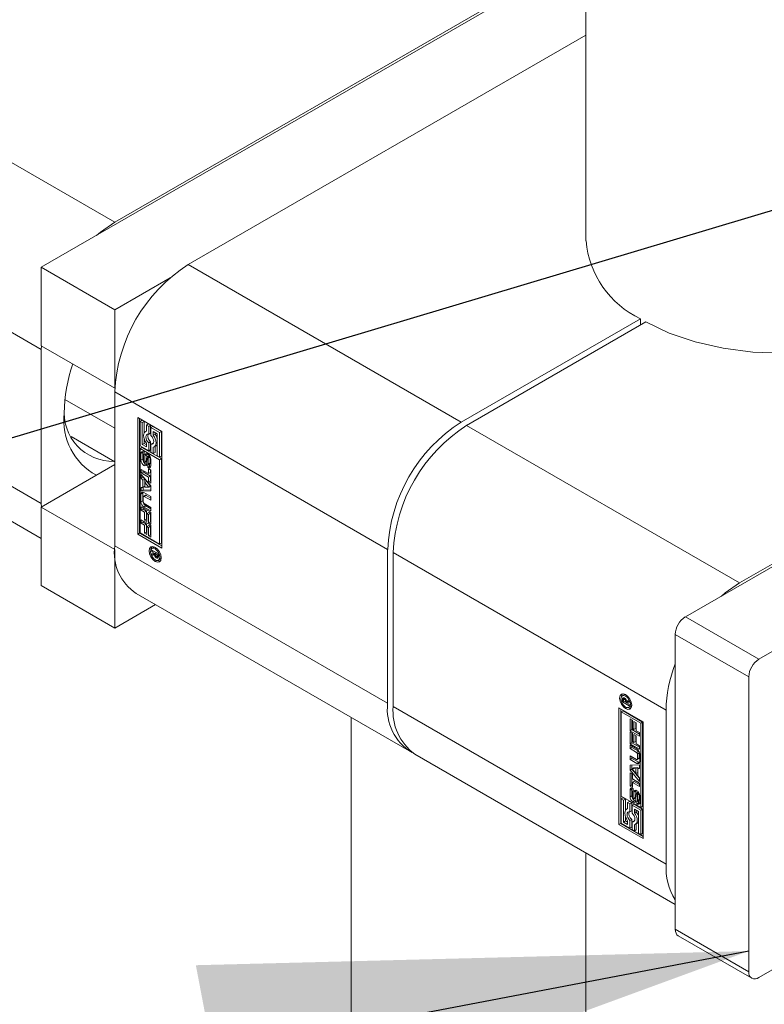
# Model space of a CAD drawing. Header units: millimetres. Extents: x 450 to 25135, y 150 to 17673.
# Tile 33 of 256: x 3688 to 3831, y 4732 to 4922. Entities that reach past the tile are written whole.
import ezdxf

# ---------------------------------------------------------------- set-up
doc = ezdxf.new("R2010")
doc.units = ezdxf.units.MM
doc.linetypes.add('SLD-Continua', pattern=[0])
doc.layers.add('COTAS', color=1, linetype='SLD-Continua')
doc.styles.get("Standard").update_dxf_attribs({"font": 'ARIALN.TTF'})
doc.dimstyles.new('SLDDIMSTYLE0', dxfattribs={"dimtxt": 0.18, "dimasz": 105, "dimexe": 0, "dimexo": 0.0625, "dimgap": 0, "dimtad": 0, "dimtih": 1, "dimtoh": 1, "dimdec": 0, "dimrnd": 1e-09, "dimzin": 0, "dimdsep": 46, "dimtxsty": 'Standard', "dimsah": 1, "dimcen": 0.09, "dimadec": 0, "dimazin": 0, "dimtfac": 105, "dimtdec": 0, "dimtofl": 0, "dimtmove": 0, "dimatfit": 3, "dimfxl": 1, "dimfrac": 2, "dimtolj": 1, "dimtzin": 0, "dimarcsym": 0})

msp = doc.modelspace()

# ---------------------------------------------------------------- linework, layer by layer
at = {"color": 7, "linetype": 'SLD-Continua', "lineweight": 18, "ltscale": 30}
for p, q in [((3796.79, 5887.29), (3796.79, 4879.37)), ((3751.58, 2295.01), (3751.58, 4787.68)), ((3796.79, 4761.58), (3796.79, 2225.62))]:
    msp.add_line(p, q, dxfattribs=at)
at = {"layer": 'COTAS', "linetype": 'SLD-Continua', "lineweight": 18, "ltscale": 30}
for p, q in [((3796.79, 4935.29), (3706.13, 4882.95)), ((3796.79, 4934.78), (3691.99, 4874.27)), ((3796.79, 4918.96), (3720.27, 4874.78)), ((3706.13, 4882.95), (3653.63, 4913.26)), ((3691.99, 4858.45), (3639.48, 4888.76)), ((3958.74, 4889.48), (3815.91, 4807.02)), ((3948.31, 4883.97), (3826.34, 4813.55)), ((3972.88, 4881.31), (3830.05, 4798.86)), ((3720.27, 4874.78), (3772.77, 4844.47)), ((3691.99, 4874.27), (3691.99, 4859.17)), ((3691.99, 4874.27), (3706.13, 4866.11)), ((3706.13, 4866.11), (3716.76, 4872.25)), ((3706.13, 4851), (3706.13, 4866.11)), ((3772.77, 4844.47), (3807.25, 4864.38)), ((3808.31, 4863.76), (3773.83, 4843.86)), ((3807.25, 4863.15), (3807.25, 4864.38)), ((3691.99, 4828.85), (3639.48, 4859.16)), ((3691.99, 4859.17), (3706.13, 4851)), ((3691.99, 4858.45), (3692, 4859.16)), ((3691.99, 4828.85), (3691.99, 4858.45)), ((3643.63, 4850), (3691.99, 4822.09)), ((3706.14, 4851.01), (3706.13, 4851)), ((3706.13, 4850.29), (3758.63, 4819.98)), ((3706.13, 4850.29), (3706.13, 4820.69)), ((3696.55, 4848.86), (3706.13, 4843.33)), ((3710.55, 4845.39), (3715.19, 4842.71)), ((3710.55, 4822.93), (3710.55, 4845.39)), ((3710.9, 4845.18), (3710.9, 4823.14)), ((3711.34, 4844.83), (3710.99, 4844.63)), ((3710.99, 4844.63), (3710.99, 4839.93)), ((3711.42, 4844.38), (3710.99, 4844.63)), ((3711.78, 4844.58), (3711.34, 4844.83)), ((3711.78, 4844.58), (3711.42, 4844.38)), ((3711.42, 4840.19), (3711.42, 4844.38)), ((3711.78, 4842.38), (3711.78, 4844.58)), ((3712.56, 4844.13), (3712.21, 4843.92)), ((3713, 4843.87), (3712.56, 4844.13)), ((3712.21, 4842.76), (3712.02, 4842.66)), ((3712.65, 4843.67), (3712.21, 4843.92)), ((3712.21, 4843.92), (3712.21, 4842.72)), ((3713, 4843.87), (3712.65, 4843.67)), ((3712.65, 4842.15), (3712.65, 4843.67)), ((3713, 4842.36), (3712.65, 4842.15)), ((3713, 4842.36), (3713, 4843.87)), ((3713.44, 4843.62), (3713.09, 4843.42)), ((3714.75, 4842.46), (3713.09, 4843.42)), ((3713.09, 4843.42), (3713.09, 4841.9)), ((3715.1, 4842.66), (3713.44, 4843.62)), ((3713.53, 4842.66), (3714.31, 4842.2)), ((3713.53, 4841.97), (3713.53, 4842.66)), ((3713.88, 4842.17), (3713.88, 4842.45)), ((3714.31, 4842.2), (3714.31, 4838.01)), ((3715.1, 4842.66), (3714.75, 4842.46)), ((3714.75, 4837.76), (3714.75, 4842.46)), ((3715.1, 4837.96), (3715.1, 4842.66)), ((3715.19, 4842.71), (3715.19, 4820.25)), ((3826.34, 4813.55), (3773.83, 4843.86)), ((3697.71, 4841.71), (3706.13, 4836.85)), ((3711.78, 4840.39), (3711.42, 4840.19)), ((3711.78, 4840.39), (3711.78, 4841.27)), ((3712.21, 4840.14), (3711.78, 4840.39)), ((3712.21, 4840.42), (3712.21, 4839.73)), ((3713, 4840.7), (3712.65, 4840.49)), ((3712.65, 4838.97), (3712.65, 4840.49)), ((3713, 4839.18), (3713, 4840.7)), ((3713.44, 4840.44), (3713.09, 4840.24)), ((3713.55, 4840.43), (3713.44, 4840.44)), ((3713.88, 4842.17), (3713.53, 4841.97)), ((3710.99, 4839.93), (3712.65, 4838.97)), ((3710.99, 4839.43), (3711.34, 4839.63)), ((3714.75, 4837.25), (3710.99, 4839.43)), ((3710.99, 4839.43), (3710.99, 4823.19)), ((3711.53, 4838.63), (3711.17, 4838.43)), ((3711.17, 4837.17), (3711.17, 4838.43)), ((3715.1, 4837.46), (3711.34, 4839.63)), ((3712.21, 4839.73), (3711.42, 4840.19)), ((3711.53, 4837.37), (3711.53, 4838.63)), ((3711.77, 4838.75), (3711.77, 4838.22)), ((3713, 4839.18), (3712.65, 4838.97)), ((3713.09, 4840.24), (3713.09, 4838.72)), ((3713.09, 4838.72), (3713.53, 4838.47)), ((3713.53, 4838.47), (3713.53, 4839.67)), ((3713.88, 4838.67), (3713.53, 4838.47)), ((3713.71, 4839.73), (3714.07, 4839.94)), ((3713.88, 4838.67), (3713.88, 4839.83)), ((3711.53, 4837.37), (3711.17, 4837.17)), ((3711.65, 4838.06), (3711.65, 4836.98)), ((3711.77, 4838.27), (3711.7, 4838.23)), ((3711.77, 4838.26), (3711.73, 4838.24)), ((3711.77, 4838.22), (3711.76, 4838.23)), ((3711.77, 4838.23), (3711.76, 4838.23)), ((3711.82, 4836.68), (3712.18, 4836.88)), ((3712.18, 4836.89), (3711.83, 4836.68)), ((3712.22, 4836.93), (3711.86, 4836.73)), ((3711.89, 4836.83), (3711.91, 4838)), ((3712.24, 4837.04), (3711.89, 4836.83)), ((3712.27, 4838.21), (3711.91, 4838)), ((3712.18, 4836.88), (3712.18, 4836.89)), ((3712.24, 4837.04), (3712.27, 4838.21)), ((3712.35, 4837.66), (3712.32, 4836.49)), ((3712.77, 4838.04), (3712.41, 4837.83)), ((3712.76, 4838.03), (3712.41, 4837.83)), ((3712.82, 4838.03), (3712.47, 4837.82)), ((3712.82, 4838.03), (3712.47, 4837.82)), ((3712.47, 4837.82), (3712.47, 4837.82)), ((3712.87, 4837.95), (3712.53, 4837.75)), ((3712.9, 4836.52), (3712.55, 4836.32)), ((3712.92, 4837.84), (3712.57, 4837.64)), ((3712.93, 4836.58), (3712.57, 4836.38)), ((3712.94, 4837.74), (3712.58, 4837.54)), ((3712.58, 4836.46), (3712.58, 4837.54)), ((3712.94, 4836.66), (3712.58, 4836.46)), ((3712.77, 4838.04), (3712.76, 4838.03)), ((3712.94, 4836.66), (3712.94, 4837.74)), ((3713.06, 4837.34), (3713.06, 4836.08)), ((3714.31, 4838.01), (3714.75, 4837.76)), ((3715.1, 4837.96), (3714.75, 4837.76)), ((3715.1, 4837.46), (3714.75, 4837.25)), ((3714.75, 4821.01), (3714.75, 4837.25)), ((3715.1, 4821.22), (3715.1, 4837.46)), ((3691.99, 4828.14), (3706.13, 4836.3)), ((3711.23, 4835.39), (3712.61, 4834.6)), ((3711.23, 4834.7), (3711.23, 4835.39)), ((3711.59, 4834.91), (3711.23, 4834.7)), ((3712.61, 4833.91), (3711.23, 4834.7)), ((3711.59, 4834.91), (3711.59, 4835.19)), ((3712.97, 4834.11), (3711.59, 4834.91)), ((3711.75, 4836.17), (3712.1, 4836.38)), ((3712.46, 4835.77), (3712.46, 4836.29)), ((3712.81, 4835.97), (3712.46, 4835.77)), ((3712.49, 4835.75), (3712.84, 4835.95)), ((3712.53, 4836.29), (3712.88, 4836.49)), ((3712.61, 4835.53), (3713.06, 4835.27)), ((3712.61, 4834.6), (3712.61, 4835.53)), ((3712.97, 4834.8), (3712.61, 4834.6)), ((3712.81, 4836.46), (3712.81, 4835.97)), ((3712.97, 4834.8), (3712.97, 4835.33)), ((3713.06, 4835.27), (3713.06, 4832.71)), ((3711.23, 4834.42), (3713.06, 4832.24)), ((3711.23, 4833.68), (3711.23, 4834.42)), ((3711.59, 4833.89), (3711.23, 4833.68)), ((3711.54, 4833.32), (3711.23, 4833.68)), ((3711.89, 4833.52), (3711.54, 4833.32)), ((3711.54, 4831.93), (3711.54, 4833.32)), ((3711.59, 4833.89), (3711.59, 4834)), ((3711.89, 4833.52), (3711.59, 4833.89)), ((3711.89, 4832.13), (3711.89, 4833.52)), ((3712.29, 4833.05), (3711.94, 4832.85)), ((3711.94, 4832.85), (3711.94, 4831.94)), ((3712.66, 4831.97), (3711.94, 4832.85)), ((3713.02, 4832.18), (3712.29, 4833.05)), ((3712.97, 4834.11), (3712.61, 4833.91)), ((3712.61, 4832.97), (3712.61, 4833.91)), ((3712.97, 4833.17), (3712.61, 4832.97)), ((3713.06, 4832.71), (3712.61, 4832.97)), ((3712.97, 4833.17), (3712.97, 4834.11)), ((3713.06, 4833.12), (3712.97, 4833.17)), ((3711.23, 4831.91), (3711.54, 4831.93)), ((3711.23, 4831.18), (3711.23, 4831.91)), ((3711.59, 4831.38), (3711.23, 4831.18)), ((3713.06, 4831.25), (3711.23, 4831.18)), ((3711.89, 4832.13), (3711.54, 4831.93)), ((3711.59, 4831.38), (3711.59, 4831.96)), ((3713.06, 4831.44), (3711.59, 4831.38)), ((3711.74, 4830.92), (3713.06, 4830.16)), ((3711.94, 4831.94), (3712.66, 4831.97)), ((3713.02, 4832.18), (3712.66, 4831.97)), ((3713.06, 4832.24), (3713.06, 4831.25)), ((3711.53, 4830.8), (3711.17, 4830.59)), ((3711.17, 4829.13), (3711.17, 4830.59)), ((3711.53, 4829.33), (3711.17, 4829.13)), ((3711.53, 4829.33), (3711.53, 4830.8)), ((3711.62, 4830.09), (3711.62, 4829.11)), ((3712.03, 4830.41), (3711.68, 4830.2)), ((3712.16, 4830.39), (3711.81, 4830.19)), ((3713.06, 4829.47), (3711.81, 4830.19)), ((3713.06, 4829.87), (3712.16, 4830.39)), ((3713.06, 4830.16), (3713.06, 4829.47)), ((3692, 4828.15), (3691.99, 4828.85)), ((3691.99, 4828.14), (3706.13, 4819.97)), ((3691.99, 4828.14), (3691.99, 4813.03)), ((3711.23, 4828.2), (3713.06, 4827.15)), ((3711.23, 4827.52), (3711.23, 4828.2)), ((3711.59, 4827.72), (3711.23, 4827.52)), ((3711.86, 4827.16), (3711.23, 4827.52)), ((3711.59, 4827.72), (3711.59, 4828)), ((3712.21, 4827.36), (3711.59, 4827.72)), ((3712.09, 4828.35), (3711.74, 4828.15)), ((3713.06, 4827.39), (3711.74, 4828.15)), ((3711.81, 4828.8), (3713.06, 4828.08)), ((3712.21, 4827.36), (3711.86, 4827.16)), ((3711.86, 4825.61), (3711.86, 4827.16)), ((3713.06, 4827.79), (3712.09, 4828.35)), ((3712.21, 4825.81), (3712.21, 4827.36)), ((3712.65, 4827.1), (3712.3, 4826.9)), ((3712.97, 4826.92), (3712.65, 4827.1)), ((3713.06, 4828.08), (3713.06, 4827.39)), ((3713.06, 4827.15), (3713.06, 4824.84)), ((3711.23, 4825.69), (3713.06, 4824.63)), ((3711.23, 4825.01), (3711.23, 4825.69)), ((3711.59, 4825.21), (3711.23, 4825.01)), ((3711.59, 4825.21), (3711.59, 4825.49)), ((3712.21, 4824.85), (3711.59, 4825.21)), ((3712.21, 4825.81), (3711.86, 4825.61)), ((3712.3, 4825.35), (3711.86, 4825.61)), ((3712.3, 4825.76), (3712.21, 4825.81)), ((3712.61, 4826.72), (3712.3, 4826.9)), ((3712.3, 4826.9), (3712.3, 4825.35)), ((3712.97, 4826.92), (3712.61, 4826.72)), ((3712.61, 4825.09), (3712.61, 4826.72)), ((3712.97, 4825.3), (3712.61, 4825.09)), ((3712.97, 4825.3), (3712.97, 4826.92)), ((3713.06, 4825.24), (3712.97, 4825.3)), ((3711.86, 4824.65), (3711.23, 4825.01)), ((3712.21, 4824.85), (3711.86, 4824.65)), ((3711.86, 4823.1), (3711.86, 4824.65)), ((3712.21, 4823.3), (3711.86, 4823.1)), ((3712.21, 4823.3), (3712.21, 4824.85)), ((3712.3, 4823.25), (3712.21, 4823.3)), ((3712.65, 4824.59), (3712.3, 4824.39)), ((3712.61, 4824.21), (3712.3, 4824.39)), ((3712.3, 4824.39), (3712.3, 4822.84)), ((3713.06, 4824.84), (3712.61, 4825.09)), ((3712.97, 4824.41), (3712.61, 4824.21)), ((3712.61, 4822.58), (3712.61, 4824.21)), ((3712.97, 4824.41), (3712.65, 4824.59)), ((3712.97, 4822.79), (3712.97, 4824.41)), ((3713.06, 4824.63), (3713.06, 4822.32)), ((3710.9, 4823.14), (3710.55, 4822.93)), ((3715.19, 4820.25), (3710.55, 4822.93)), ((3710.9, 4823.14), (3715.19, 4820.66)), ((3710.99, 4823.19), (3714.75, 4821.01)), ((3712.3, 4822.84), (3711.86, 4823.1)), ((3712.97, 4822.79), (3712.61, 4822.58)), ((3713.06, 4822.32), (3712.61, 4822.58)), ((3713.06, 4822.73), (3712.97, 4822.79)), ((3706.13, 4820.69), (3758.63, 4790.38)), ((3706.13, 4819.97), (3706.14, 4819.98)), ((3706.13, 4804.87), (3706.13, 4819.97)), ((3713.25, 4819.84), (3714.52, 4819.11)), ((3713.25, 4819.55), (3713.25, 4819.84)), ((3713.5, 4819.7), (3713.25, 4819.55)), ((3713.84, 4819.21), (3713.25, 4819.55)), ((3713.61, 4820.34), (3713.26, 4820.14)), ((3713.86, 4820.4), (3713.61, 4820.34)), ((3713.9, 4820.08), (3714.14, 4820.22)), ((3714.75, 4821.01), (3715.1, 4821.22)), ((3758.63, 4790.38), (3758.63, 4819.98)), ((3972.88, 4820.07), (3830.05, 4737.62)), ((3713.25, 4819.17), (3713.84, 4819.21)), ((3713.25, 4818.84), (3713.25, 4819.17)), ((3713.6, 4819.04), (3713.25, 4818.84)), ((3713.74, 4818.92), (3713.25, 4818.84)), ((3713.6, 4819.04), (3713.6, 4819.2)), ((3713.89, 4819.09), (3713.6, 4819.04)), ((3713.9, 4819.01), (3713.74, 4818.92)), ((3714.08, 4819.36), (3713.84, 4819.21)), ((3714.14, 4819.32), (3713.89, 4819.18)), ((3714.31, 4818.94), (3713.89, 4819.18)), ((3713.89, 4819.18), (3713.89, 4819.11)), ((3713.9, 4817.68), (3714.22, 4817.87)), ((3714.11, 4818.64), (3713.92, 4818.53)), ((3714.1, 4818.36), (3714.46, 4818.57)), ((3714.46, 4818.56), (3714.11, 4818.36)), ((3714.14, 4818.34), (3714.49, 4818.55)), ((3714.25, 4818.62), (3714.51, 4818.77)), ((3714.51, 4818.79), (3714.28, 4818.65)), ((3714.52, 4819.06), (3714.31, 4818.94)), ((3714.51, 4818.96), (3714.31, 4818.84)), ((3714.31, 4818.84), (3714.31, 4818.94)), ((3714.51, 4818.92), (3714.31, 4818.8)), ((3714.51, 4818.88), (3714.31, 4818.76)), ((3714.31, 4818.8), (3714.31, 4818.84)), ((3714.31, 4818.76), (3714.31, 4818.8)), ((3714.41, 4818.33), (3714.38, 4818.31)), ((3714.49, 4818.55), (3714.51, 4818.54)), ((3714.52, 4819.11), (3714.51, 4818.63)), ((3714.54, 4817.92), (3714.89, 4818.13)), ((3714.89, 4818.13), (3715.07, 4818.31)), ((3812.19, 4789.06), (3759.69, 4819.37)), ((3759.69, 4819.37), (3759.69, 4789.77)), ((3691.99, 4813.03), (3706.13, 4804.87)), ((3710.27, 4811.53), (3762.77, 4781.22)), ((3713.97, 4809.4), (3706.13, 4804.87)), ((3830.05, 4798.86), (3815.91, 4807.02)), ((3828.1, 4795.49), (3813.96, 4803.65)), ((3813.96, 4803.65), (3813.96, 4746.9)), ((3828.1, 4795.49), (3828.1, 4738.74)), ((3804.14, 4792.03), (3803.78, 4791.82)), ((3804.16, 4791.32), (3803.81, 4791.12)), ((3803.81, 4790.64), (3803.81, 4791.12)), ((3804.09, 4791.45), (3803.83, 4791.3)), ((3804.35, 4791.28), (3804.07, 4791.13)), ((3804.39, 4792.09), (3804.14, 4792.03)), ((3804.37, 4791.26), (3804.15, 4791.13)), ((3804.16, 4791.18), (3804.16, 4791.32)), ((3804.41, 4791.22), (3804.21, 4791.1)), ((3804.42, 4791.2), (3804.23, 4791.09)), ((3804.66, 4791.9), (3804.42, 4791.76)), ((3812.19, 4759.46), (3759.69, 4789.77)), ((3803.13, 4789.49), (3807.77, 4786.81)), ((3803.13, 4767.04), (3803.13, 4789.49)), ((3803.49, 4789.29), (3803.49, 4767.24)), ((3804.06, 4790.78), (3803.81, 4790.64)), ((3805.07, 4789.91), (3803.81, 4790.64)), ((3804.02, 4790.98), (3804.01, 4790.95)), ((3804.01, 4790.95), (3804.01, 4790.91)), ((3804.01, 4790.91), (3804.01, 4790.8)), ((3804.01, 4790.8), (3804.43, 4790.57)), ((3804.53, 4791.02), (3804.37, 4790.93)), ((3804.75, 4789.55), (3804.42, 4789.36)), ((3804.78, 4790.84), (3804.43, 4790.63)), ((3804.78, 4790.77), (3804.43, 4790.57)), ((3804.43, 4790.57), (3804.43, 4790.63)), ((3804.84, 4790.74), (3804.49, 4790.53)), ((3805.07, 4790.57), (3804.49, 4790.53)), ((3804.49, 4790.53), (3805.07, 4790.19)), ((3804.59, 4790.59), (3804.53, 4790.63)), ((3804.59, 4790.83), (3805.07, 4790.91)), ((3804.78, 4790.84), (3804.78, 4790.86)), ((3804.78, 4790.77), (3804.78, 4790.84)), ((3805.07, 4790.75), (3804.84, 4790.74)), ((3805.06, 4789.6), (3805.42, 4789.81)), ((3805.07, 4790.91), (3805.07, 4790.57)), ((3805.07, 4790.19), (3805.07, 4789.91)), ((3805.42, 4789.81), (3805.59, 4789.99)), ((3803.57, 4788.73), (3803.92, 4788.94)), ((3803.57, 4788.73), (3803.57, 4772.49)), ((3807.34, 4786.56), (3803.57, 4788.73)), ((3807.69, 4786.76), (3803.92, 4788.94)), ((3805.26, 4787.42), (3805.71, 4787.16)), ((3805.26, 4785.11), (3805.26, 4787.42)), ((3812.19, 4759.46), (3812.19, 4789.06)), ((3805.62, 4785.32), (3805.62, 4787.22)), ((3805.71, 4787.16), (3805.71, 4785.54)), ((3805.71, 4785.54), (3806.02, 4785.36)), ((3806.02, 4786.9), (3806.47, 4786.65)), ((3806.02, 4785.36), (3806.02, 4786.9)), ((3806.37, 4785.56), (3806.02, 4785.36)), ((3806.37, 4785.56), (3806.37, 4786.7)), ((3806.47, 4786.65), (3806.47, 4785.1)), ((3807.69, 4786.76), (3807.34, 4786.56)), ((3807.34, 4770.32), (3807.34, 4786.56)), ((3807.69, 4770.52), (3807.69, 4786.76)), ((3807.77, 4786.81), (3807.77, 4764.36)), ((3805.62, 4785.32), (3805.26, 4785.11)), ((3807.09, 4784.06), (3805.26, 4785.11)), ((3805.26, 4784.91), (3805.71, 4784.65)), ((3805.26, 4782.6), (3805.26, 4784.91)), ((3807.09, 4784.46), (3805.62, 4785.32)), ((3805.62, 4782.8), (3805.62, 4784.71)), ((3805.71, 4784.65), (3805.71, 4783.03)), ((3806.02, 4784.39), (3806.47, 4784.14)), ((3806.02, 4782.85), (3806.02, 4784.39)), ((3806.37, 4783.05), (3806.37, 4784.19)), ((3806.47, 4785.1), (3807.09, 4784.74)), ((3806.47, 4784.14), (3806.47, 4782.59)), ((3807.09, 4784.74), (3807.09, 4784.06)), ((3805.62, 4782.8), (3805.26, 4782.6)), ((3807.09, 4781.54), (3805.26, 4782.6)), ((3805.26, 4782.36), (3806.58, 4781.6)), ((3805.26, 4781.67), (3805.26, 4782.36)), ((3805.62, 4781.87), (3805.26, 4781.67)), ((3806.52, 4780.94), (3805.26, 4781.67)), ((3807.09, 4781.95), (3805.62, 4782.8)), ((3805.62, 4781.87), (3805.62, 4782.15)), ((3806.87, 4781.15), (3805.62, 4781.87)), ((3805.71, 4783.03), (3806.02, 4782.85)), ((3806.37, 4783.05), (3806.02, 4782.85)), ((3806.47, 4782.59), (3807.09, 4782.23)), ((3807.09, 4782.23), (3807.09, 4781.54)), ((3763.83, 4780.61), (3813.96, 4751.67)), ((3805.26, 4780.28), (3806.52, 4779.55)), ((3805.26, 4779.59), (3805.26, 4780.28)), ((3805.62, 4779.79), (3805.26, 4779.59)), ((3805.62, 4779.79), (3805.62, 4780.07)), ((3806.94, 4779.03), (3805.62, 4779.79)), ((3806.87, 4781.15), (3806.52, 4780.94)), ((3806.64, 4779.54), (3807, 4779.75)), ((3807.05, 4780.84), (3806.7, 4780.63)), ((3806.7, 4779.66), (3806.7, 4780.63)), ((3807.05, 4779.86), (3806.7, 4779.66)), ((3807.05, 4779.86), (3807.05, 4780.84)), ((3807.15, 4780.62), (3807.15, 4779.15)), ((3806.58, 4778.83), (3805.26, 4779.59)), ((3805.26, 4778.5), (3807.09, 4778.57)), ((3805.26, 4777.5), (3805.26, 4778.5)), ((3805.62, 4777.71), (3805.62, 4778.51)), ((3806.01, 4777.98), (3805.66, 4777.77)), ((3806.39, 4777.81), (3805.66, 4777.77)), ((3806.74, 4778.01), (3806.01, 4777.98)), ((3806.74, 4778.01), (3806.39, 4777.81)), ((3806.39, 4776.9), (3806.39, 4777.81)), ((3806.94, 4779.03), (3806.58, 4778.83)), ((3806.74, 4777.1), (3806.74, 4778.01)), ((3807.09, 4777.99), (3806.78, 4777.82)), ((3807.09, 4777.83), (3806.78, 4777.82)), ((3806.78, 4777.82), (3806.78, 4776.43)), ((3807.09, 4778.57), (3807.09, 4777.83)), ((3805.62, 4777.71), (3805.26, 4777.5)), ((3807.09, 4775.32), (3805.26, 4777.5)), ((3805.26, 4777.03), (3805.71, 4776.78)), ((3805.26, 4774.47), (3805.26, 4777.03)), ((3807.09, 4775.95), (3805.62, 4777.71)), ((3805.62, 4774.68), (3805.62, 4776.83)), ((3805.66, 4777.77), (3806.39, 4776.9)), ((3805.71, 4776.78), (3805.71, 4775.84)), ((3806.74, 4777.1), (3806.39, 4776.9)), ((3806.78, 4776.43), (3807.09, 4776.06)), ((3807.09, 4776.06), (3807.09, 4775.32)), ((3805.62, 4774.68), (3805.26, 4774.47)), ((3805.71, 4774.21), (3805.26, 4774.47)), ((3805.71, 4774.62), (3805.62, 4774.68)), ((3805.71, 4775.84), (3807.09, 4775.04)), ((3806.06, 4775.35), (3805.71, 4775.15)), ((3805.71, 4775.15), (3805.71, 4774.21)), ((3807.09, 4774.35), (3805.71, 4775.15)), ((3807.09, 4774.76), (3806.06, 4775.35)), ((3807.09, 4775.04), (3807.09, 4774.35)), ((3803.57, 4772.49), (3807.34, 4770.32)), ((3803.92, 4772.19), (3803.57, 4771.99)), ((3804.36, 4771.94), (3803.92, 4772.19)), ((3805.61, 4773.87), (3805.26, 4773.67)), ((3805.26, 4772.4), (3805.26, 4773.67)), ((3805.61, 4772.61), (3805.26, 4772.4)), ((3805.61, 4772.61), (3805.61, 4773.87)), ((3805.74, 4773.29), (3805.74, 4772.21)), ((3805.86, 4773.49), (3805.8, 4773.46)), ((3805.86, 4773.49), (3805.82, 4773.46)), ((3805.86, 4773.98), (3805.86, 4773.45)), ((3805.92, 4771.92), (3806.27, 4772.12)), ((3806.3, 4772.16), (3805.95, 4771.95)), ((3806.32, 4772.22), (3805.97, 4772.02)), ((3805.98, 4772.08), (3806, 4773.26)), ((3806.33, 4772.29), (3805.98, 4772.08)), ((3806.35, 4773.46), (3806, 4773.26)), ((3806.33, 4772.29), (3806.35, 4773.46)), ((3806.43, 4772.91), (3806.41, 4771.74)), ((3806.85, 4773.27), (3806.5, 4773.07)), ((3806.56, 4773.06), (3806.91, 4773.26)), ((3806.94, 4773.21), (3806.6, 4773.01)), ((3807, 4773.1), (3806.65, 4772.9)), ((3807.03, 4772.97), (3806.67, 4772.76)), ((3806.67, 4771.68), (3806.67, 4772.76)), ((3807.03, 4771.89), (3807.03, 4772.97)), ((3807.15, 4772.58), (3807.15, 4771.32)), ((3804.01, 4771.73), (3803.57, 4771.99)), ((3803.57, 4771.99), (3803.57, 4767.29)), ((3804.36, 4771.94), (3804.01, 4771.73)), ((3804.01, 4767.54), (3804.01, 4771.73)), ((3804.36, 4769.74), (3804.36, 4771.94)), ((3805.15, 4771.48), (3804.8, 4771.28)), ((3804.8, 4771.28), (3804.8, 4770.08)), ((3805.24, 4771.03), (3804.8, 4771.28)), ((3805.59, 4771.23), (3805.15, 4771.48)), ((3805.59, 4771.23), (3805.24, 4771.03)), ((3805.24, 4769.51), (3805.24, 4771.03)), ((3805.59, 4769.71), (3805.59, 4771.23)), ((3806.03, 4770.98), (3805.67, 4770.77)), ((3805.67, 4770.77), (3805.67, 4769.25)), ((3807.34, 4769.81), (3805.67, 4770.77)), ((3806.19, 4771.61), (3805.83, 4771.41)), ((3805.85, 4771.92), (3805.85, 4771.92)), ((3807.69, 4770.02), (3806.03, 4770.98)), ((3806.55, 4771.52), (3806.56, 4771.52)), ((3806.55, 4771), (3806.55, 4771.52)), ((3806.9, 4771.2), (3806.55, 4771)), ((3806.93, 4771.19), (3806.58, 4770.98)), ((3806.62, 4771.51), (3806.97, 4771.72)), ((3806.99, 4771.73), (3806.63, 4771.53)), ((3807.02, 4771.8), (3806.66, 4771.59)), ((3807.03, 4771.89), (3806.67, 4771.68)), ((3806.9, 4771.2), (3806.9, 4771.68)), ((3807.34, 4770.32), (3807.69, 4770.52)), ((3804.36, 4767.75), (3804.36, 4768.62)), ((3804.8, 4770.12), (3804.61, 4770.01)), ((3805.59, 4769.71), (3805.24, 4769.51)), ((3806.11, 4769.32), (3806.11, 4770.01)), ((3806.11, 4770.01), (3806.9, 4769.56)), ((3806.46, 4769.53), (3806.11, 4769.32)), ((3806.46, 4769.53), (3806.46, 4769.81)), ((3806.9, 4769.56), (3806.9, 4765.37)), ((3807.69, 4770.02), (3807.34, 4769.81)), ((3807.34, 4765.11), (3807.34, 4769.81)), ((3807.69, 4765.32), (3807.69, 4770.02)), ((3803.49, 4767.24), (3803.13, 4767.04)), ((3807.77, 4764.36), (3803.13, 4767.04)), ((3807.77, 4764.76), (3803.49, 4767.24)), ((3803.57, 4767.29), (3805.24, 4766.33)), ((3804.36, 4767.75), (3804.01, 4767.54)), ((3804.8, 4767.09), (3804.01, 4767.54)), ((3804.8, 4767.5), (3804.36, 4767.75)), ((3804.8, 4767.78), (3804.8, 4767.09)), ((3805.59, 4768.05), (3805.24, 4767.85)), ((3805.24, 4766.33), (3805.24, 4767.85)), ((3805.59, 4766.53), (3805.24, 4766.33)), ((3805.59, 4766.53), (3805.59, 4768.05)), ((3806.03, 4767.8), (3805.67, 4767.59)), ((3805.67, 4767.59), (3805.67, 4766.08)), ((3806.13, 4767.78), (3806.03, 4767.8)), ((3806.11, 4765.82), (3806.11, 4767.02)), ((3806.3, 4767.09), (3806.65, 4767.29)), ((3806.46, 4766.03), (3806.46, 4767.18)), ((3805.67, 4766.08), (3806.11, 4765.82)), ((3806.46, 4766.03), (3806.11, 4765.82)), ((3806.9, 4765.37), (3807.34, 4765.11)), ((3807.69, 4765.32), (3807.34, 4765.11)), ((3828.1, 4738.74), (3813.96, 4746.9)), ((3814.53, 4745.64), (3828.67, 4737.48))]:
    msp.add_line(p, q, dxfattribs=at)
at = {"layer": 'COTAS', "linetype": 'SLD-Continua', "lineweight": 18, "ltscale": 30, "flags": 128}
for points in [[(3702.62, 4880.41), (3703.37, 4881.04), (3706.13, 4882.95)], [(3871.79, 4879.37), (3871.79, 4879.16), (3871.28, 4875.82), (3869.89, 4872.56), (3867.64, 4869.47), (3864.59, 4866.62), (3860.81, 4864.07), (3856.39, 4861.89), (3851.45, 4860.13), (3846.09, 4858.83), (3840.45, 4858.02), (3834.67, 4857.73), (3828.87, 4857.95), (3823.2, 4858.69), (3817.8, 4859.93), (3812.8, 4861.63), (3808.31, 4863.76)], [(3712.21, 4842.72), (3711.99, 4842.63), (3711.82, 4842.46), (3711.71, 4842.2), (3711.67, 4841.88), (3711.71, 4841.53), (3711.82, 4841.15), (3711.99, 4840.77), (3712.21, 4840.42)], [(3712.65, 4840.49), (3712.44, 4840.74), (3712.26, 4841.03), (3712.15, 4841.34), (3712.12, 4841.63), (3712.15, 4841.88), (3712.26, 4842.06), (3712.44, 4842.15), (3712.65, 4842.15)], [(3713.09, 4841.9), (3713.3, 4841.65), (3713.47, 4841.36), (3713.58, 4841.06), (3713.62, 4840.76), (3713.58, 4840.51), (3713.47, 4840.33), (3713.3, 4840.24), (3713.09, 4840.24)], [(3713.53, 4839.67), (3713.75, 4839.76), (3713.92, 4839.94), (3714.03, 4840.19), (3714.06, 4840.51), (3714.03, 4840.86), (3713.92, 4841.24), (3713.75, 4841.62), (3713.53, 4841.97)], [(3711.56, 4838.83), (3711.54, 4838.76), (3711.53, 4838.63)], [(3712.3, 4838.41), (3712.28, 4838.33), (3712.27, 4838.21)], [(3712.47, 4837.82), (3712.47, 4837.82), (3712.47, 4837.82), (3712.47, 4837.82), (3712.47, 4837.82), (3712.47, 4837.82), (3712.47, 4837.82), (3712.47, 4837.82)], [(3712.92, 4837.84), (3712.92, 4837.86), (3712.92, 4837.87)], [(3712.1, 4836.38), (3712.21, 4836.32), (3712.29, 4836.3)], [(3712.84, 4835.95), (3712.96, 4835.9), (3713.03, 4835.88)], [(3711.56, 4830.99), (3711.54, 4830.92), (3711.53, 4830.8)], [(3713.9, 4817.68), (3713.45, 4818.04), (3713.07, 4818.55), (3712.82, 4819.14), (3712.73, 4819.71), (3712.82, 4820.17), (3713.07, 4820.47), (3713.45, 4820.54), (3713.9, 4820.38)], [(3713.9, 4820.08), (3713.55, 4820.2), (3713.26, 4820.14), (3713.06, 4819.91), (3712.99, 4819.55), (3713.06, 4819.11), (3713.26, 4818.66), (3713.55, 4818.27), (3713.9, 4817.99)], [(3713.08, 4819.95), (3713.17, 4820.38), (3713.27, 4820.53)], [(3713.9, 4820.38), (3714.35, 4820.02), (3714.73, 4819.51), (3714.98, 4818.92), (3715.07, 4818.36), (3714.98, 4817.89), (3714.73, 4817.6), (3714.35, 4817.52), (3713.9, 4817.68)], [(3713.9, 4817.99), (3714.24, 4817.87), (3714.54, 4817.92), (3714.73, 4818.15), (3714.8, 4818.51), (3714.73, 4818.95), (3714.54, 4819.4), (3714.24, 4819.8), (3713.9, 4820.08)], [(3714.88, 4817.73), (3714.7, 4817.73), (3714.29, 4817.86)], [(3822.83, 4811.02), (3823.58, 4811.65), (3826.34, 4813.55)], [(3804.42, 4789.36), (3803.98, 4789.72), (3803.6, 4790.24), (3803.34, 4790.82), (3803.25, 4791.39), (3803.34, 4791.86), (3803.6, 4792.15), (3803.98, 4792.22), (3804.42, 4792.07)], [(3804.42, 4791.76), (3804.08, 4791.88), (3803.78, 4791.82), (3803.59, 4791.6), (3803.52, 4791.24), (3803.59, 4790.8), (3803.78, 4790.34), (3804.08, 4789.95), (3804.42, 4789.67)], [(3803.61, 4791.64), (3803.7, 4792.06), (3803.79, 4792.22)], [(3804.42, 4792.07), (3804.87, 4791.7), (3805.25, 4791.19), (3805.51, 4790.61), (3805.59, 4790.04), (3805.51, 4789.57), (3805.25, 4789.28), (3804.87, 4789.21), (3804.42, 4789.36)], [(3804.42, 4789.67), (3804.77, 4789.55), (3805.06, 4789.6), (3805.26, 4789.83), (3805.33, 4790.19), (3805.26, 4790.63), (3805.06, 4791.08), (3804.77, 4791.48), (3804.42, 4791.76)], [(3805.41, 4789.42), (3805.23, 4789.41), (3804.82, 4789.55)], [(3806.94, 4779.03), (3807.05, 4778.98), (3807.12, 4778.96)], [(3805.64, 4774.07), (3805.62, 4773.99), (3805.61, 4773.87)], [(3806.39, 4773.65), (3806.37, 4773.58), (3806.35, 4773.46)], [(3805.86, 4771.92), (3805.85, 4771.92), (3805.85, 4771.92), (3805.85, 4771.92), (3805.85, 4771.92), (3805.85, 4771.92), (3805.85, 4771.92), (3805.85, 4771.92)], [(3806.19, 4771.61), (3806.3, 4771.56), (3806.38, 4771.54)], [(3806.93, 4771.19), (3807.04, 4771.14), (3807.12, 4771.12)], [(3804.8, 4770.08), (3804.57, 4769.99), (3804.4, 4769.81), (3804.3, 4769.55), (3804.26, 4769.24), (3804.3, 4768.88), (3804.4, 4768.5), (3804.57, 4768.13), (3804.8, 4767.78)], [(3805.24, 4767.85), (3805.02, 4768.09), (3804.85, 4768.38), (3804.74, 4768.69), (3804.7, 4768.98), (3804.74, 4769.23), (3804.85, 4769.42), (3805.02, 4769.51), (3805.24, 4769.51)], [(3805.67, 4769.25), (3805.89, 4769.01), (3806.06, 4768.72), (3806.17, 4768.41), (3806.21, 4768.12), (3806.17, 4767.87), (3806.06, 4767.69), (3805.89, 4767.59), (3805.67, 4767.59)], [(3806.11, 4767.02), (3806.33, 4767.11), (3806.5, 4767.29), (3806.61, 4767.55), (3806.65, 4767.86), (3806.61, 4768.22), (3806.5, 4768.6), (3806.33, 4768.97), (3806.11, 4769.32)], [(3813.96, 4746.9), (3814, 4746.49), (3814.11, 4746.13), (3814.29, 4745.84), (3814.53, 4745.64), (3814.53, 4745.64)]]:
    msp.add_lwpolyline(points, dxfattribs=at)
at = {"layer": 'COTAS', "linetype": 'SLD-Continua', "lineweight": 18, "ltscale": 900}
for centre, radius, start, end in [((3815.08, 4880.98), 18.36, 185.0295, 244.7477), ((3736.83, 4848.89), 30.74, 122.6061, 177.3942), ((3728.38, 4845.61), 31.98, 161.6457, 178.9365), ((3708.26, 4844.77), 11.94, 173.1239, 241.6669), ((3705.81, 4846.35), 9.43, 174.4185, 271.2007), ((3789.34, 4818.58), 30.74, 122.6061, 177.3942), ((3790.4, 4817.97), 30.74, 122.6061, 177.3942), ((3713.83, 4841.76), 1.35, 162.5327, 232.1621), ((3711.61, 4840.47), 2.84, 17.6098, 36.8645), ((3711.52, 4838.49), 0.355, 50.8029, 189.2136), ((3714.05, 4842.62), 4.49, 239.1844, 239.5685), ((3712.27, 4838.06), 0.356, 50.8826, 189.5305), ((3713.74, 4840.48), 0.632, 300.9431, 334.914), ((3712.42, 4837.22), 1.25, 182.6067, 237.3769), ((3712.68, 4837.41), 1.15, 181.8526, 208.3635), ((3712.03, 4838.07), 0.379, 166.9149, 180.3835), ((3712.17, 4836.99), 0.519, 180.4445, 196.0725), ((3711.81, 4838.12), 0.161, 140.4724, 167.1175), ((3712.04, 4836.94), 0.382, 194.909, 213.4389), ((3711.73, 4838.18), 0.0589, 94.9553, 138.5241), ((3711.85, 4836.82), 0.154, 213.2387, 238.546), ((3711.73, 4838.17), 0.0684, 60.1139, 89.9295), ((3711.8, 4836.73), 0.0544, 233.6781, 298.7326), ((3712.67, 4837.32), 1.1, 215.2496, 238.575), ((3711.77, 4836.77), 0.107, 303.4378, 337.3698), ((3711.59, 4836.85), 0.305, 336.7167, 357.1995), ((3712.12, 4836.98), 0.11, 303.569, 336.6456), ((3711.93, 4837.06), 0.317, 337.3007, 356.958), ((3712.59, 4837.69), 0.239, 153.384, 170.0575), ((3712.82, 4837.65), 0.475, 171.3008, 178.8308), ((3712.45, 4837.76), 0.0844, 114.6588, 153.8475), ((3712.43, 4837.78), 0.0578, 54.9365, 110.4197), ((3712.38, 4837.68), 0.165, 23.9196, 57.4768), ((3711.82, 4837.29), 1.25, 2.613, 57.3963), ((3712.15, 4837.56), 0.429, 11.2954, 27.0028), ((3712.07, 4837.53), 0.516, 0.575, 12.1956), ((3712.79, 4837.98), 0.0564, 58.7324, 110.941), ((3712.85, 4836.55), 0.064, 299.563, 333.9471), ((3712.76, 4836.61), 0.174, 328.5614, 350.6857), ((3712.42, 4837.74), 0.517, 0.5865, 12.1841), ((3712.55, 4836.66), 0.385, 348.7101, 0.2631), ((3711.97, 4836.44), 0.353, 230.4824, 7.1187), ((3712.5, 4836.34), 0.0646, 236.8953, 278.1286), ((3713.87, 4838.05), 2.68, 238.3715, 239.101), ((3712.71, 4836.02), 0.355, 230.8074, 9.2056), ((3712.49, 4836.34), 0.0638, 280.6776, 334.1332), ((3712.4, 4836.41), 0.179, 328.6082, 350.1602), ((3712.17, 4836.46), 0.407, 349.0266, 359.9466), ((3713.63, 4837.27), 1.54, 238.0593, 239.3208), ((3711.52, 4830.65), 0.349, 50.7873, 189.2439), ((3712.4, 4829.18), 1.23, 182.5939, 237.3976), ((3712.76, 4829.39), 1.23, 182.6162, 237.3938), ((3711.73, 4830.1), 0.112, 50.8362, 189.1597), ((3712.02, 4829.13), 0.395, 182.7154, 237.2887), ((3712.08, 4830.29), 0.129, 54.41, 114.3008), ((3715.39, 4819.36), 9.36, 171.8697, 236.8198), ((3714.57, 4819.06), 0.843, 189.8489, 219.2896), ((3714.65, 4819.11), 0.758, 179.9874, 203.2138), ((3714.46, 4818.96), 0.7, 218.3349, 238.9859), ((3714.31, 4818.98), 0.389, 205.1727, 236.1723), ((3714.61, 4819.49), 0.977, 238.0738, 239.5252), ((3714.12, 4818.39), 0.0306, 235.3622, 246.2428), ((3714.27, 4818.9), 0.302, 239.1443, 252.6627), ((3714.32, 4818.66), 0.371, 235.4677, 240.4084), ((3714.29, 4818.56), 0.264, 234.9579, 290.7064), ((3714.21, 4818.69), 0.0777, 246.4812, 330.0759), ((3714, 4818.78), 0.308, 334.5059, 356.9369), ((3714.8, 4819.14), 0.665, 225.1889, 239.1722), ((3714.28, 4818.5), 0.211, 297.1055, 345.4824), ((3714.47, 4818.58), 0.0192, 230.7439, 248.325), ((3714.75, 4818.99), 0.513, 236.419, 240.0191), ((3713.85, 4818.63), 0.661, 343.9978, 359.9394), ((3818.18, 4803.46), 4.23, 122.605, 177.3923), ((3832.33, 4795.3), 4.23, 122.6047, 177.4023), ((3838.38, 4788.51), 26.2, 158.7972, 178.8019), ((3804.47, 4791.12), 0.661, 163.9975, 179.9528), ((3804.04, 4791.25), 0.21, 116.9781, 165.548), ((3804.03, 4791.19), 0.264, 54.908, 110.8248), ((3804.32, 4790.97), 0.308, 154.5059, 176.9369), ((3804.11, 4791.06), 0.078, 66.4248, 149.873), ((3804.04, 4790.82), 0.328, 59.7937, 72.2326), ((3804.89, 4791.32), 0.726, 172.4689, 179.7553), ((3803.93, 4790.96), 0.513, 56.419, 60.0191), ((3804.23, 4791.4), 0.0202, 231.4021, 247.1984), ((3803.96, 4790.67), 0.503, 56.7437, 59.5404), ((3803.86, 4790.78), 0.703, 38.3813, 58.9395), ((3804.02, 4790.77), 0.388, 25.1625, 56.2361), ((3803.75, 4790.68), 0.846, 9.9212, 39.2732), ((3768.21, 4789.25), 9.65, 173.3028, 239.5158), ((3769.86, 4788.85), 10.21, 174.8438, 233.8426), ((3803.67, 4790.63), 0.754, 359.9194, 23.2818), ((3805.92, 4780.56), 1.23, 2.6064, 57.385), ((3806.3, 4780.61), 0.395, 2.7263, 57.2778), ((3806.66, 4780.82), 0.393, 2.5357, 57.4684), ((3806.92, 4779.85), 0.129, 305.7535, 5.5672), ((3806.59, 4779.64), 0.112, 230.806, 9.19), ((3806.8, 4779.1), 0.349, 230.777, 9.2315), ((3805.61, 4773.72), 0.355, 50.817, 189.196), ((3804.45, 4771.7), 2.68, 58.3715, 59.101), ((3806.51, 4772.46), 1.25, 182.613, 237.3963), ((3806.77, 4772.65), 1.16, 181.8779, 209.0497), ((3806.14, 4773.29), 0.399, 169.136, 180.2757), ((3806.22, 4772.21), 0.484, 180.0209, 192.4248), ((3805.93, 4773.34), 0.181, 148.7577, 170.0106), ((3806.18, 4772.19), 0.435, 191.4108, 206.8874), ((3805.83, 4773.4), 0.0642, 100.8362, 153.9746), ((3805.83, 4773.4), 0.0646, 56.8953, 98.1286), ((3806.35, 4773.3), 0.353, 50.5059, 187.0951), ((3806.23, 4772.19), 0.0841, 300.6429, 334.0978), ((3806.1, 4772.26), 0.224, 332.8007, 350.6408), ((3805.87, 4772.3), 0.46, 350.9084, 358.678), ((3806.74, 4772.9), 0.305, 156.7167, 177.1995), ((3806.56, 4772.97), 0.109, 123.7323, 157.0753), ((3806.52, 4773.02), 0.0547, 53.8554, 118.5552), ((3806.47, 4772.93), 0.154, 33.118, 58.4858), ((3805.9, 4772.52), 1.25, 2.6126, 57.3636), ((3806.29, 4772.81), 0.376, 14.771, 33.5769), ((3806.16, 4772.76), 0.516, 0.4035, 16.1135), ((3806.88, 4773.23), 0.0506, 60.2923, 116.4857), ((3806.51, 4772.96), 0.515, 0.4124, 14.2307), ((3805.94, 4772.06), 0.165, 203.9691, 237.5441), ((3806.06, 4771.68), 0.355, 230.8489, 9.5642), ((3805.89, 4771.97), 0.0574, 234.9035, 290.7677), ((3806.78, 4772.57), 1.12, 215.3205, 238.3157), ((3805.87, 4771.99), 0.0842, 294.5419, 333.7479), ((3805.73, 4772.06), 0.245, 333.575, 349.8665), ((3805.49, 4772.09), 0.481, 351.3544, 358.8008), ((3806.98, 4771.67), 0.797, 237.7644, 239.917), ((3806.59, 4771.57), 0.067, 239.7977, 270.2456), ((3806.8, 4771.26), 0.355, 230.8129, 9.2258), ((3806.59, 4771.57), 0.0598, 275.143, 317.9871), ((3806.51, 4771.63), 0.158, 320.2197, 347.4716), ((3806.3, 4771.68), 0.378, 346.9013, 0.3971), ((3807.21, 4771.68), 0.567, 237.3278, 240.3535), ((3806.95, 4771.77), 0.0534, 299.063, 319.3884), ((3806.87, 4771.83), 0.154, 319.8532, 347.7368), ((3806.67, 4771.88), 0.362, 346.5986, 0.6999), ((3806.41, 4769.11), 1.35, 162.4877, 232.1859), ((3804.21, 4767.83), 2.82, 17.5724, 36.9267), ((3806.33, 4767.83), 0.626, 300.747, 335.0481), ((3824.36, 4758.91), 12.18, 177.43, 211.3649), ((3829.29, 4738.55), 1.2, 170.7801, 309.2019)]:
    msp.add_arc(centre, radius, start, end, dxfattribs=at)

# ---------------------------------------------------------------- leaders
at = {"layer": 'COTAS', "ltscale": 30}
for points in [[(4076.69, 4958.08), (2520.42, 4493.22)], [(3828.1, 4742.71), (2520.42, 4493.22)]]:
    msp.add_leader(points, dimstyle='SLDDIMSTYLE0', dxfattribs=at)

doc.saveas('drawing.dxf')
